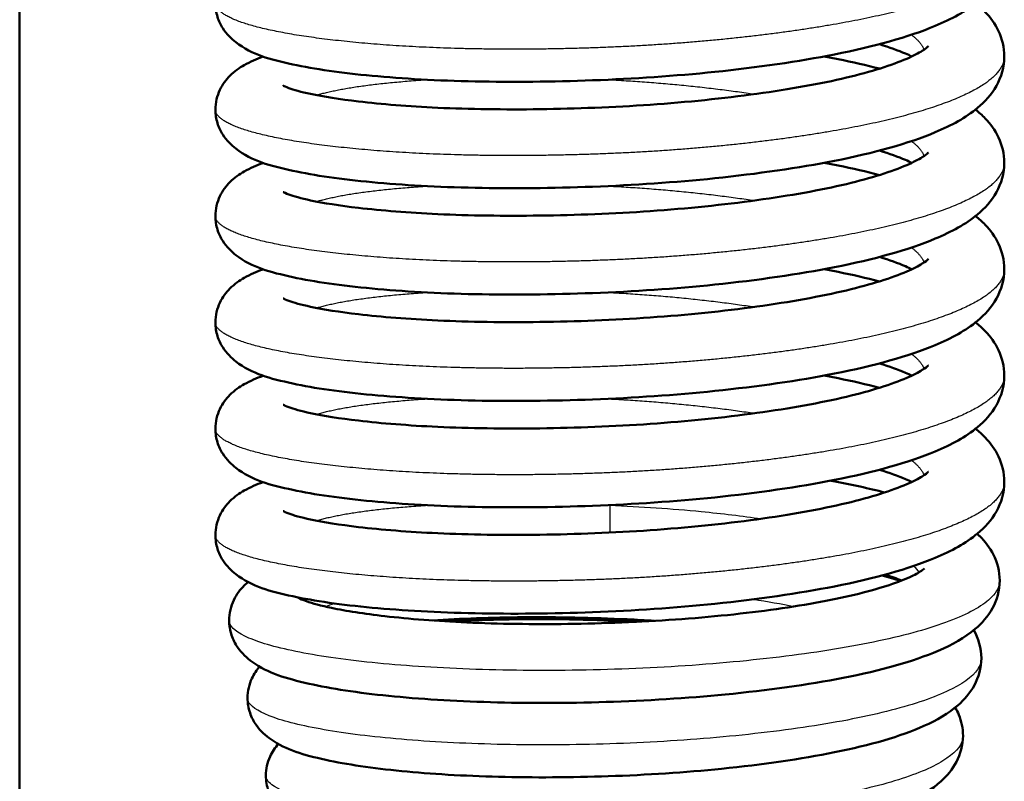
# Model space of a CAD drawing. Header units: millimetres. Extents: x 247 to 1050, y 34 to 1073.
# Tile 16 of 60: x 353 to 369, y 117 to 130. Entities that reach past the tile are written whole.
import ezdxf

# ---------------------------------------------------------------- set-up
doc = ezdxf.new("R2010")
doc.units = ezdxf.units.MM
doc.header["$LTSCALE"] = 0.75
doc.layers.add('Visible', color=7, linetype='Continuous', lineweight=50)
doc.layers.add('Visible Narrow', color=7, linetype='Continuous', lineweight=25)

msp = doc.modelspace()

# ---------------------------------------------------------------- linework, layer by layer
at = {"layer": 'Visible'}
msp.add_line((352.702, 184.167, 38.834), (352.702, 92.819, 38.834), dxfattribs=at)
for points, knots in [([(368.927, 130.793, 38.044), (368.927, 130.62, 38.28), (368.876, 130.448, 38.52), (368.716, 130.162, 39.021), (368.607, 130.044, 39.284), (368.29, 129.78, 39.98), (368.06, 129.657, 40.415), (367.348, 129.359, 41.483), (366.782, 129.202, 42.086), (365.538, 128.957, 42.977), (364.861, 128.859, 43.303), (363.508, 128.719, 43.677), (362.819, 128.672, 43.75), (361.483, 128.622, 43.671), (360.82, 128.616, 43.522), (359.593, 128.641, 43.029), (359.013, 128.674, 42.681), (358.002, 128.769, 41.827), (357.56, 128.832, 41.312), (356.82, 128.992, 40.156), (356.537, 129.065, 39.487), (356.19, 129.331, 38.687), (356.112, 129.405, 38.519), (356.014, 129.561, 38.28), (355.983, 129.624, 38.199), (355.94, 129.763, 38.041), (355.927, 129.84, 37.963), (355.927, 129.917, 37.885)], [0, 0, 0, 0, 0.087865, 0.087865, 0.179598, 0.179598, 0.33037, 0.33037, 0.574954, 0.574954, 0.795255, 0.795255, 0.998149, 0.998149, 1.196805, 1.196805, 1.394859, 1.394859, 1.594779, 1.594779, 1.809425, 1.809425, 1.868319, 1.868319, 1.899951, 1.899951, 1.932814, 1.932814, 1.932814, 1.932814]), ([(368.453, 129.917, 36.15), (368.51, 129.872, 36.272), (368.564, 129.824, 36.393), (368.699, 129.682, 36.718), (368.776, 129.579, 36.92), (368.891, 129.333, 37.323), (368.927, 129.187, 37.525), (368.927, 129.04, 37.725)], [1.7442687, 1.7442687, 1.7442687, 1.7442687, 1.7867174, 1.7867174, 1.8580186, 1.8580186, 1.9324188, 1.9324188, 1.9324188, 1.9324188]), ([(357.045, 128.559, 38.773), (357.045, 128.559, 38.807), (357.046, 128.558, 38.842), (357.056, 128.553, 39.09), (357.089, 128.536, 39.302), (357.216, 128.49, 39.842), (357.34, 128.455, 40.165), (357.706, 128.377, 40.877), (357.976, 128.334, 41.258), (358.664, 128.254, 42.004), (359.109, 128.217, 42.358), (360.111, 128.171, 42.938), (360.687, 128.163, 43.157), (361.869, 128.179, 43.405), (362.492, 128.203, 43.433), (363.7, 128.287, 43.295), (364.301, 128.349, 43.125), (365.393, 128.5, 42.61), (365.901, 128.59, 42.26), (366.735, 128.788, 41.434), (367.081, 128.899, 40.953), (367.427, 129.049, 40.193), (367.514, 129.095, 39.946), (367.627, 129.165, 39.477), (367.658, 129.191, 39.255), (367.674, 129.206, 38.959), (367.676, 129.208, 38.885), (367.676, 129.208, 38.811)], [0.131055, 0.131055, 0.131055, 0.131055, 0.141423, 0.141423, 0.205412, 0.205412, 0.308324, 0.308324, 0.446555, 0.446555, 0.613769, 0.613769, 0.793965, 0.793965, 0.976303, 0.976303, 1.15963, 1.15963, 1.341367, 1.341367, 1.516665, 1.516665, 1.595791, 1.595791, 1.662826, 1.662826, 1.684904, 1.684904, 1.684904, 1.684904]), ([(367.403, 129.04, 35.218), (367.37, 129.056, 35.135), (367.335, 129.072, 35.053), (367.178, 129.139, 34.72), (367.034, 129.191, 34.478), (366.871, 129.242, 34.25)], [0.2563568, 0.2563568, 0.2563568, 0.2563568, 0.2834687, 0.2834687, 0.3685859, 0.3685859, 0.3685859, 0.3685859]), ([(368.927, 129.04, 37.725), (368.927, 128.867, 37.962), (368.876, 128.696, 38.202), (368.716, 128.409, 38.702), (368.607, 128.291, 38.966), (368.29, 128.027, 39.661), (368.06, 127.905, 40.096), (367.348, 127.606, 41.164), (366.782, 127.449, 41.767), (365.538, 127.204, 42.658), (364.861, 127.106, 42.985), (363.508, 126.966, 43.358), (362.819, 126.919, 43.431), (361.483, 126.869, 43.352), (360.82, 126.863, 43.203), (359.593, 126.888, 42.71), (359.013, 126.921, 42.362), (358.002, 127.016, 41.509), (357.56, 127.079, 40.993), (356.82, 127.24, 39.838), (356.537, 127.312, 39.168), (356.19, 127.578, 38.368), (356.112, 127.652, 38.2), (356.014, 127.808, 37.961), (355.983, 127.871, 37.881), (355.94, 128.01, 37.722), (355.927, 128.087, 37.644), (355.927, 128.164, 37.566)], [0, 0, 0, 0, 0.087865, 0.087865, 0.179598, 0.179598, 0.33037, 0.33037, 0.574954, 0.574954, 0.795255, 0.795255, 0.998149, 0.998149, 1.196805, 1.196805, 1.394859, 1.394859, 1.594779, 1.594779, 1.809425, 1.809425, 1.868319, 1.868319, 1.899951, 1.899951, 1.932814, 1.932814, 1.932814, 1.932814]), ([(355.927, 128.164, 37.566), (355.927, 128.279, 37.45), (355.956, 128.393, 37.332), (356.046, 128.583, 37.085), (356.105, 128.66, 36.953), (356.243, 128.798, 36.642), (356.322, 128.852, 36.458), (356.501, 128.954, 36.042), (356.602, 128.997, 35.808), (356.713, 129.037, 35.578)], [0, 0, 0, 0, 0.0488735, 0.0488735, 0.0972828, 0.0972828, 0.1590811, 0.1590811, 0.2365322, 0.2365322, 0.2365322, 0.2365322]), ([(365.958, 129.04, 32.779), (366.037, 129.026, 32.832), (366.114, 129.011, 32.886), (366.429, 128.948, 33.117), (366.657, 128.895, 33.31), (366.87, 128.839, 33.518)], [1.336486, 1.336486, 1.336486, 1.336486, 1.3649481, 1.3649481, 1.4553482, 1.4553482, 1.4553482, 1.4553482]), ([(368.453, 128.164, 35.831), (368.51, 128.119, 35.953), (368.564, 128.071, 36.075), (368.699, 127.929, 36.399), (368.776, 127.826, 36.602), (368.891, 127.58, 37.004), (368.927, 127.434, 37.207), (368.927, 127.288, 37.407)], [1.7442687, 1.7442687, 1.7442687, 1.7442687, 1.7867174, 1.7867174, 1.8580186, 1.8580186, 1.9324188, 1.9324188, 1.9324188, 1.9324188]), ([(357.045, 126.806, 38.454), (357.045, 126.806, 38.489), (357.046, 126.805, 38.523), (357.056, 126.8, 38.771), (357.089, 126.784, 38.983), (357.216, 126.737, 39.523), (357.34, 126.702, 39.846), (357.706, 126.624, 40.558), (357.976, 126.581, 40.939), (358.664, 126.501, 41.685), (359.109, 126.465, 42.039), (360.111, 126.418, 42.619), (360.687, 126.41, 42.838), (361.869, 126.426, 43.086), (362.492, 126.45, 43.115), (363.7, 126.534, 42.976), (364.301, 126.596, 42.806), (365.393, 126.747, 42.291), (365.901, 126.837, 41.941), (366.735, 127.035, 41.115), (367.081, 127.146, 40.634), (367.427, 127.296, 39.875), (367.514, 127.342, 39.627), (367.627, 127.412, 39.159), (367.658, 127.438, 38.936), (367.674, 127.453, 38.64), (367.676, 127.455, 38.567), (367.676, 127.455, 38.493)], [0.131055, 0.131055, 0.131055, 0.131055, 0.141423, 0.141423, 0.205412, 0.205412, 0.308324, 0.308324, 0.446555, 0.446555, 0.613769, 0.613769, 0.793965, 0.793965, 0.976303, 0.976303, 1.15963, 1.15963, 1.341367, 1.341367, 1.516665, 1.516665, 1.595791, 1.595791, 1.662826, 1.662826, 1.684904, 1.684904, 1.684904, 1.684904]), ([(367.403, 127.288, 34.899), (367.37, 127.303, 34.816), (367.335, 127.319, 34.735), (367.178, 127.386, 34.402), (367.034, 127.438, 34.159), (366.871, 127.489, 33.931)], [0.2563568, 0.2563568, 0.2563568, 0.2563568, 0.2834687, 0.2834687, 0.3685859, 0.3685859, 0.3685859, 0.3685859]), ([(368.927, 127.288, 37.407), (368.927, 127.114, 37.643), (368.876, 126.943, 37.883), (368.716, 126.656, 38.383), (368.607, 126.538, 38.647), (368.29, 126.274, 39.342), (368.06, 126.152, 39.778), (367.348, 125.853, 40.845), (366.782, 125.696, 41.449), (365.538, 125.451, 42.339), (364.861, 125.354, 42.666), (363.508, 125.213, 43.039), (362.819, 125.166, 43.112), (361.483, 125.117, 43.033), (360.82, 125.11, 42.884), (359.593, 125.136, 42.392), (359.013, 125.168, 42.043), (358.002, 125.264, 41.19), (357.56, 125.326, 40.675), (356.82, 125.487, 39.519), (356.537, 125.559, 38.849), (356.19, 125.825, 38.049), (356.112, 125.9, 37.881), (356.014, 126.055, 37.642), (355.983, 126.118, 37.562), (355.94, 126.257, 37.404), (355.927, 126.334, 37.325), (355.927, 126.411, 37.247)], [0, 0, 0, 0, 0.087865, 0.087865, 0.179598, 0.179598, 0.33037, 0.33037, 0.574954, 0.574954, 0.795255, 0.795255, 0.998149, 0.998149, 1.196805, 1.196805, 1.394859, 1.394859, 1.594779, 1.594779, 1.809425, 1.809425, 1.868319, 1.868319, 1.899951, 1.899951, 1.932814, 1.932814, 1.932814, 1.932814]), ([(355.927, 126.411, 37.247), (355.927, 126.526, 37.131), (355.956, 126.64, 37.014), (356.046, 126.83, 36.766), (356.105, 126.907, 36.635), (356.243, 127.045, 36.323), (356.322, 127.099, 36.139), (356.501, 127.201, 35.723), (356.602, 127.245, 35.489), (356.713, 127.284, 35.259)], [0, 0, 0, 0, 0.0488735, 0.0488735, 0.0972828, 0.0972828, 0.1590811, 0.1590811, 0.2365322, 0.2365322, 0.2365322, 0.2365322]), ([(365.958, 127.288, 32.461), (366.037, 127.273, 32.513), (366.114, 127.258, 32.567), (366.429, 127.195, 32.798), (366.657, 127.142, 32.992), (366.871, 127.086, 33.2)], [1.336486, 1.336486, 1.336486, 1.336486, 1.3649481, 1.3649481, 1.4554605, 1.4554605, 1.4554605, 1.4554605]), ([(368.453, 126.411, 35.512), (368.51, 126.366, 35.634), (368.564, 126.318, 35.756), (368.699, 126.177, 36.081), (368.776, 126.073, 36.283), (368.891, 125.828, 36.686), (368.927, 125.681, 36.888), (368.927, 125.535, 37.088)], [1.7442687, 1.7442687, 1.7442687, 1.7442687, 1.7867174, 1.7867174, 1.8580186, 1.8580186, 1.9324188, 1.9324188, 1.9324188, 1.9324188]), ([(357.045, 125.053, 38.135), (357.045, 125.053, 38.17), (357.046, 125.053, 38.205), (357.056, 125.047, 38.452), (357.089, 125.031, 38.665), (357.216, 124.984, 39.204), (357.34, 124.949, 39.527), (357.706, 124.871, 40.239), (357.976, 124.828, 40.62), (358.664, 124.748, 41.367), (359.109, 124.712, 41.721), (360.111, 124.666, 42.3), (360.687, 124.657, 42.52), (361.869, 124.673, 42.767), (362.492, 124.697, 42.796), (363.7, 124.781, 42.658), (364.301, 124.843, 42.488), (365.393, 124.994, 41.973), (365.901, 125.085, 41.622), (366.735, 125.283, 40.797), (367.081, 125.393, 40.315), (367.427, 125.543, 39.556), (367.514, 125.589, 39.309), (367.627, 125.659, 38.84), (367.658, 125.685, 38.618), (367.674, 125.7, 38.322), (367.676, 125.703, 38.248), (367.676, 125.703, 38.174)], [0.131055, 0.131055, 0.131055, 0.131055, 0.141423, 0.141423, 0.205412, 0.205412, 0.308324, 0.308324, 0.446555, 0.446555, 0.613769, 0.613769, 0.793965, 0.793965, 0.976303, 0.976303, 1.15963, 1.15963, 1.341367, 1.341367, 1.516665, 1.516665, 1.595791, 1.595791, 1.662826, 1.662826, 1.684904, 1.684904, 1.684904, 1.684904]), ([(367.403, 125.535, 34.581), (367.37, 125.55, 34.498), (367.335, 125.566, 34.416), (367.178, 125.633, 34.083), (367.034, 125.685, 33.841), (366.871, 125.736, 33.613)], [0.2563568, 0.2563568, 0.2563568, 0.2563568, 0.2834687, 0.2834687, 0.3685859, 0.3685859, 0.3685859, 0.3685859]), ([(368.927, 125.535, 37.088), (368.927, 125.362, 37.324), (368.876, 125.19, 37.564), (368.716, 124.903, 38.064), (368.607, 124.785, 38.328), (368.29, 124.521, 39.024), (368.06, 124.399, 39.459), (367.348, 124.1, 40.527), (366.782, 123.943, 41.13), (365.538, 123.698, 42.02), (364.861, 123.601, 42.347), (363.508, 123.461, 42.721), (362.819, 123.414, 42.794), (361.483, 123.364, 42.715), (360.82, 123.357, 42.565), (359.593, 123.383, 42.073), (359.013, 123.416, 41.725), (358.002, 123.511, 40.871), (357.56, 123.573, 40.356), (356.82, 123.734, 39.2), (356.537, 123.806, 38.531), (356.19, 124.073, 37.731), (356.112, 124.147, 37.563), (356.014, 124.303, 37.324), (355.983, 124.365, 37.243), (355.94, 124.504, 37.085), (355.927, 124.581, 37.007), (355.927, 124.658, 36.929)], [0, 0, 0, 0, 0.087865, 0.087865, 0.179598, 0.179598, 0.33037, 0.33037, 0.574954, 0.574954, 0.795255, 0.795255, 0.998149, 0.998149, 1.196805, 1.196805, 1.394859, 1.394859, 1.594779, 1.594779, 1.809425, 1.809425, 1.868319, 1.868319, 1.899951, 1.899951, 1.932814, 1.932814, 1.932814, 1.932814]), ([(355.927, 124.658, 36.929), (355.927, 124.773, 36.813), (355.956, 124.888, 36.695), (356.046, 125.077, 36.448), (356.105, 125.154, 36.316), (356.243, 125.292, 36.005), (356.322, 125.347, 35.821), (356.501, 125.448, 35.404), (356.602, 125.492, 35.17), (356.713, 125.531, 34.94)], [0, 0, 0, 0, 0.0488735, 0.0488735, 0.0972828, 0.0972828, 0.1590811, 0.1590811, 0.2365322, 0.2365322, 0.2365322, 0.2365322]), ([(365.958, 125.535, 32.142), (366.037, 125.52, 32.194), (366.114, 125.505, 32.248), (366.429, 125.442, 32.48), (366.657, 125.389, 32.673), (366.871, 125.333, 32.882)], [1.336486, 1.336486, 1.336486, 1.336486, 1.3649481, 1.3649481, 1.4554605, 1.4554605, 1.4554605, 1.4554605]), ([(368.453, 124.658, 35.193), (368.51, 124.613, 35.315), (368.564, 124.565, 35.437), (368.699, 124.424, 35.762), (368.776, 124.32, 35.964), (368.891, 124.075, 36.367), (368.927, 123.929, 36.569), (368.927, 123.782, 36.769)], [1.7442687, 1.7442687, 1.7442687, 1.7442687, 1.7867174, 1.7867174, 1.8580186, 1.8580186, 1.9324188, 1.9324188, 1.9324188, 1.9324188]), ([(367.403, 123.782, 34.262), (367.37, 123.798, 34.179), (367.335, 123.813, 34.097), (367.178, 123.88, 33.764), (367.034, 123.932, 33.522), (366.871, 123.983, 33.294)], [0.2563568, 0.2563568, 0.2563568, 0.2563568, 0.2834687, 0.2834687, 0.3685859, 0.3685859, 0.3685859, 0.3685859]), ([(357.045, 123.3, 37.817), (357.045, 123.3, 37.851), (357.046, 123.3, 37.886), (357.056, 123.294, 38.134), (357.089, 123.278, 38.346), (357.216, 123.232, 38.886), (357.34, 123.196, 39.209), (357.706, 123.118, 39.921), (357.976, 123.075, 40.302), (358.664, 122.995, 41.048), (359.109, 122.959, 41.402), (360.111, 122.913, 41.982), (360.687, 122.904, 42.201), (361.869, 122.92, 42.448), (362.492, 122.944, 42.477), (363.7, 123.028, 42.339), (364.301, 123.09, 42.169), (365.393, 123.241, 41.654), (365.901, 123.332, 41.304), (366.735, 123.53, 40.478), (367.081, 123.641, 39.997), (367.427, 123.791, 39.237), (367.514, 123.836, 38.99), (367.627, 123.906, 38.521), (367.658, 123.933, 38.299), (367.674, 123.948, 38.003), (367.676, 123.95, 37.929), (367.676, 123.95, 37.855)], [0.131055, 0.131055, 0.131055, 0.131055, 0.141423, 0.141423, 0.205412, 0.205412, 0.308324, 0.308324, 0.446555, 0.446555, 0.613769, 0.613769, 0.793965, 0.793965, 0.976303, 0.976303, 1.15963, 1.15963, 1.341367, 1.341367, 1.516665, 1.516665, 1.595791, 1.595791, 1.662826, 1.662826, 1.684904, 1.684904, 1.684904, 1.684904]), ([(368.927, 123.782, 36.769), (368.927, 123.609, 37.006), (368.876, 123.437, 37.246), (368.716, 123.15, 37.746), (368.607, 123.032, 38.01), (368.29, 122.769, 38.705), (368.06, 122.646, 39.14), (367.348, 122.347, 40.208), (366.782, 122.19, 40.811), (365.538, 121.945, 41.702), (364.861, 121.848, 42.029), (363.508, 121.708, 42.402), (362.819, 121.661, 42.475), (361.483, 121.611, 42.396), (360.82, 121.605, 42.247), (359.593, 121.63, 41.754), (359.013, 121.663, 41.406), (358.002, 121.758, 40.553), (357.56, 121.82, 40.037), (356.82, 121.981, 38.882), (356.537, 122.053, 38.212), (356.19, 122.32, 37.412), (356.112, 122.394, 37.244), (356.014, 122.55, 37.005), (355.983, 122.612, 36.925), (355.94, 122.751, 36.766), (355.927, 122.829, 36.688), (355.927, 122.906, 36.61)], [0, 0, 0, 0, 0.087865, 0.087865, 0.179598, 0.179598, 0.33037, 0.33037, 0.574954, 0.574954, 0.795255, 0.795255, 0.998149, 0.998149, 1.196805, 1.196805, 1.394859, 1.394859, 1.594779, 1.594779, 1.809425, 1.809425, 1.868319, 1.868319, 1.899951, 1.899951, 1.932814, 1.932814, 1.932814, 1.932814]), ([(355.927, 122.906, 36.61), (355.927, 123.02, 36.494), (355.956, 123.135, 36.376), (356.046, 123.324, 36.129), (356.105, 123.402, 35.997), (356.243, 123.54, 35.686), (356.322, 123.594, 35.502), (356.501, 123.695, 35.086), (356.602, 123.739, 34.851), (356.713, 123.778, 34.622)], [0, 0, 0, 0, 0.0488735, 0.0488735, 0.0972828, 0.0972828, 0.1590811, 0.1590811, 0.2365322, 0.2365322, 0.2365322, 0.2365322]), ([(365.958, 123.782, 31.823), (366.037, 123.767, 31.876), (366.114, 123.753, 31.93), (366.429, 123.689, 32.161), (366.657, 123.637, 32.355), (366.871, 123.581, 32.563)], [1.336486, 1.336486, 1.336486, 1.336486, 1.3649481, 1.3649481, 1.4554605, 1.4554605, 1.4554605, 1.4554605]), ([(368.453, 122.906, 34.875), (368.51, 122.861, 34.997), (368.564, 122.812, 35.119), (368.699, 122.671, 35.443), (368.776, 122.568, 35.646), (368.891, 122.322, 36.048), (368.927, 122.176, 36.251), (368.927, 122.029, 36.451)], [1.7442687, 1.7442687, 1.7442687, 1.7442687, 1.7867174, 1.7867174, 1.8580186, 1.8580186, 1.9324188, 1.9324188, 1.9324188, 1.9324188]), ([(357.045, 121.547, 37.498), (357.045, 121.547, 37.533), (357.046, 121.547, 37.567), (357.056, 121.542, 37.815), (357.089, 121.525, 38.027), (357.216, 121.479, 38.567), (357.34, 121.443, 38.89), (357.706, 121.365, 39.602), (357.976, 121.322, 39.983), (358.664, 121.242, 40.729), (359.109, 121.206, 41.083), (360.111, 121.16, 41.663), (360.687, 121.151, 41.882), (361.869, 121.167, 42.13), (362.492, 121.191, 42.159), (363.7, 121.276, 42.02), (364.301, 121.337, 41.85), (365.393, 121.488, 41.335), (365.901, 121.579, 40.985), (366.735, 121.777, 40.159), (367.081, 121.888, 39.678), (367.427, 122.038, 38.919), (367.514, 122.083, 38.671), (367.627, 122.154, 38.202), (367.658, 122.18, 37.98), (367.674, 122.195, 37.684), (367.676, 122.197, 37.61), (367.676, 122.197, 37.537)], [0.131055, 0.131055, 0.131055, 0.131055, 0.141423, 0.141423, 0.205412, 0.205412, 0.308324, 0.308324, 0.446555, 0.446555, 0.613769, 0.613769, 0.793965, 0.793965, 0.976303, 0.976303, 1.15963, 1.15963, 1.341367, 1.341367, 1.516665, 1.516665, 1.595791, 1.595791, 1.662826, 1.662826, 1.684904, 1.684904, 1.684904, 1.684904]), ([(367.403, 122.029, 33.943), (367.37, 122.045, 33.86), (367.335, 122.061, 33.779), (367.178, 122.127, 33.445), (367.034, 122.179, 33.203), (366.871, 122.23, 32.975)], [0.2563568, 0.2563568, 0.2563568, 0.2563568, 0.2834687, 0.2834687, 0.3685859, 0.3685859, 0.3685859, 0.3685859]), ([(368.927, 122.029, 36.451), (368.927, 121.856, 36.687), (368.876, 121.684, 36.927), (368.716, 121.397, 37.427), (368.607, 121.28, 37.691), (368.29, 121.016, 38.386), (368.06, 120.893, 38.821), (367.348, 120.594, 39.889), (366.782, 120.437, 40.493), (365.538, 120.192, 41.383), (364.861, 120.095, 41.71), (363.508, 119.955, 42.083), (362.819, 119.908, 42.156), (361.483, 119.858, 42.077), (360.82, 119.852, 41.928), (359.593, 119.877, 41.436), (359.013, 119.91, 41.087), (358.002, 120.005, 40.234), (357.56, 120.067, 39.719), (356.82, 120.228, 38.563), (356.537, 120.301, 37.893), (356.19, 120.567, 37.093), (356.112, 120.641, 36.925), (356.014, 120.797, 36.686), (355.983, 120.86, 36.606), (355.94, 120.998, 36.448), (355.927, 121.076, 36.369), (355.927, 121.153, 36.291)], [0, 0, 0, 0, 0.087865, 0.087865, 0.179598, 0.179598, 0.33037, 0.33037, 0.574954, 0.574954, 0.795255, 0.795255, 0.998149, 0.998149, 1.196805, 1.196805, 1.394859, 1.394859, 1.594779, 1.594779, 1.809425, 1.809425, 1.868319, 1.868319, 1.899951, 1.899951, 1.932814, 1.932814, 1.932814, 1.932814]), ([(355.927, 121.153, 36.291), (355.927, 121.267, 36.175), (355.956, 121.382, 36.058), (356.046, 121.572, 35.81), (356.105, 121.649, 35.679), (356.243, 121.787, 35.367), (356.322, 121.841, 35.183), (356.501, 121.943, 34.767), (356.602, 121.986, 34.533), (356.713, 122.026, 34.303)], [0, 0, 0, 0, 0.0488735, 0.0488735, 0.0972828, 0.0972828, 0.1590811, 0.1590811, 0.2365322, 0.2365322, 0.2365322, 0.2365322]), ([(366.067, 122.05, 31.631), (366.081, 122.047, 31.641), (366.095, 122.044, 31.652), (366.413, 121.985, 31.885), (366.697, 121.923, 32.137), (366.957, 121.855, 32.411)], [0.3889585, 0.3889585, 0.3889585, 0.3889585, 0.3942885, 0.3942885, 0.5086202, 0.5086202, 0.5086202, 0.5086202]), ([(368.48, 121.174, 34.797), (368.495, 121.161, 34.831), (368.509, 121.147, 34.865), (368.61, 121.049, 35.102), (368.689, 120.949, 35.305), (368.812, 120.704, 35.706), (368.852, 120.555, 35.907), (368.852, 120.405, 36.105)], [0.8005601, 0.8005601, 0.8005601, 0.8005601, 0.8123102, 0.8123102, 0.8834453, 0.8834453, 0.9580201, 0.9580201, 0.9580201, 0.9580201]), ([(357.288, 120.122, 37.278), (357.288, 120.122, 37.351), (357.292, 120.12, 37.424), (357.316, 120.107, 37.727), (357.362, 120.085, 37.956), (357.526, 120.029, 38.505), (357.669, 119.99, 38.821), (358.079, 119.903, 39.521), (358.38, 119.856, 39.894), (359.118, 119.772, 40.593), (359.579, 119.736, 40.909), (360.592, 119.69, 41.401), (361.161, 119.682, 41.572), (362.321, 119.697, 41.731), (362.927, 119.721, 41.717), (364.089, 119.803, 41.5), (364.659, 119.862, 41.294), (365.682, 120.006, 40.72), (366.149, 120.093, 40.346), (366.901, 120.279, 39.487), (367.205, 120.383, 38.995), (367.477, 120.511, 38.236), (367.539, 120.548, 37.997), (367.601, 120.592, 37.579), (367.614, 120.605, 37.402), (367.614, 120.605, 37.224)], [0.128452, 0.128452, 0.128452, 0.128452, 0.150312, 0.150312, 0.219778, 0.219778, 0.323049, 0.323049, 0.464682, 0.464682, 0.628841, 0.628841, 0.802774, 0.802774, 0.980138, 0.980138, 1.158142, 1.158142, 1.334552, 1.334552, 1.505049, 1.505049, 1.579292, 1.579292, 1.632426, 1.632426, 1.632426, 1.632426]), ([(368.852, 120.405, 36.105), (368.852, 120.242, 36.322), (368.805, 120.08, 36.542), (368.657, 119.81, 37.001), (368.557, 119.7, 37.244), (368.273, 119.459, 37.88), (368.072, 119.348, 38.277), (367.425, 119.069, 39.316), (366.894, 118.923, 39.93), (365.695, 118.688, 40.863), (365.027, 118.595, 41.214), (363.698, 118.466, 41.627), (363.026, 118.424, 41.719), (361.719, 118.383, 41.682), (361.068, 118.382, 41.557), (359.859, 118.417, 41.113), (359.285, 118.453, 40.79), (358.276, 118.555, 39.99), (357.832, 118.623, 39.502), (357.088, 118.792, 38.404), (356.798, 118.874, 37.771), (356.448, 119.125, 36.977), (356.363, 119.202, 36.791), (356.253, 119.365, 36.525), (356.218, 119.432, 36.435), (356.169, 119.581, 36.259), (356.154, 119.664, 36.171), (356.154, 119.748, 36.085)], [0, 0, 0, 0, 0.081349, 0.081349, 0.165854, 0.165854, 0.302386, 0.302386, 0.542499, 0.542499, 0.763389, 0.763389, 0.961813, 0.961813, 1.15562, 1.15562, 1.348352, 1.348352, 1.543068, 1.543068, 1.749388, 1.749388, 1.814112, 1.814112, 1.848808, 1.848808, 1.884945, 1.884945, 1.884945, 1.884945]), ([(356.154, 119.748, 36.085), (356.154, 119.866, 35.962), (356.184, 119.984, 35.838), (356.277, 120.18, 35.578), (356.339, 120.259, 35.439), (356.423, 120.343, 35.249), (356.444, 120.362, 35.202), (356.466, 120.38, 35.154)], [0, 0, 0, 0, 0.0509538, 0.0509538, 0.1016057, 0.1016057, 0.1181374, 0.1181374, 0.1181374, 0.1181374]), ([(363.162, 119.74, 30.577), (363.013, 119.75, 30.555), (362.863, 119.758, 30.539), (362.142, 119.793, 30.497), (361.557, 119.804, 30.555), (360.477, 119.796, 30.842), (359.967, 119.777, 31.064), (359.508, 119.746, 31.354)], [0.7567996, 0.7567996, 0.7567996, 0.7567996, 0.80192, 0.80192, 0.9738236, 0.9738236, 1.1368711, 1.1368711, 1.1368711, 1.1368711]), ([(359.778, 119.729, 31.264), (360.094, 119.747, 31.093), (360.426, 119.759, 30.951), (361.341, 119.774, 30.663), (361.954, 119.766, 30.575), (362.66, 119.735, 30.589), (362.763, 119.73, 30.594), (362.867, 119.724, 30.602)], [0.6046608, 0.6046608, 0.6046608, 0.6046608, 0.7117487, 0.7117487, 0.8925416, 0.8925416, 0.9236174, 0.9236174, 0.9236174, 0.9236174]), ([(368.549, 119.126, 35.875), (368.549, 118.967, 36.077), (368.504, 118.81, 36.283), (368.363, 118.547, 36.711), (368.268, 118.44, 36.937), (368.003, 118.209, 37.523), (367.817, 118.104, 37.886), (367.215, 117.834, 38.861), (366.718, 117.693, 39.447), (365.582, 117.463, 40.349), (364.941, 117.37, 40.693), (363.67, 117.243, 41.095), (363.031, 117.201, 41.186), (361.79, 117.159, 41.157), (361.171, 117.156, 41.041), (360.022, 117.185, 40.625), (359.476, 117.218, 40.322), (358.515, 117.312, 39.567), (358.091, 117.374, 39.106), (357.378, 117.531, 38.067), (357.101, 117.608, 37.467), (356.757, 117.846, 36.711), (356.672, 117.92, 36.531), (356.558, 118.083, 36.275), (356.523, 118.15, 36.189), (356.472, 118.3, 36.02), (356.457, 118.385, 35.937), (356.457, 118.469, 35.853)], [0, 0, 0, 0, 0.07715, 0.07715, 0.156474, 0.156474, 0.282113, 0.282113, 0.50954, 0.50954, 0.722549, 0.722549, 0.911319, 0.911319, 1.095208, 1.095208, 1.278018, 1.278018, 1.462786, 1.462786, 1.658892, 1.658892, 1.721838, 1.721838, 1.755827, 1.755827, 1.791377, 1.791377, 1.791377, 1.791377]), ([(356.457, 118.469, 35.853), (356.457, 118.583, 35.741), (356.485, 118.697, 35.627), (356.564, 118.867, 35.414), (356.608, 118.931, 35.316), (356.655, 118.985, 35.214)], [0, 0, 0, 0, 0.04795185, 0.04795185, 0.08512085, 0.08512085, 0.08512085, 0.08512085]), ([(368.119, 118.312, 35.01), (368.141, 118.275, 35.071), (368.161, 118.235, 35.132), (368.221, 118.088, 35.345), (368.247, 117.967, 35.494), (368.247, 117.847, 35.642)], [1.66491572, 1.66491572, 1.66491572, 1.66491572, 1.68745491, 1.68745491, 1.74461866, 1.74461866, 1.74461866, 1.74461866]), ([(368.247, 117.847, 35.642), (368.247, 117.695, 35.828), (368.205, 117.544, 36.018), (368.073, 117.29, 36.414), (367.983, 117.186, 36.623), (367.736, 116.962, 37.162), (367.563, 116.861, 37.495), (367.008, 116.602, 38.401), (366.551, 116.467, 38.952), (365.488, 116.241, 39.822), (364.874, 116.149, 40.162), (363.663, 116.022, 40.558), (363.057, 115.98, 40.651), (361.88, 115.935, 40.634), (361.293, 115.93, 40.529), (360.201, 115.953, 40.145), (359.681, 115.982, 39.862), (358.766, 116.067, 39.155), (358.36, 116.124, 38.722), (357.677, 116.269, 37.744), (357.411, 116.339, 37.178), (357.073, 116.562, 36.458), (356.985, 116.634, 36.281), (356.867, 116.796, 36.031), (356.83, 116.863, 35.946), (356.775, 117.016, 35.781), (356.759, 117.103, 35.7), (356.759, 117.19, 35.619)], [0, 0, 0, 0, 0.072158, 0.072158, 0.146569, 0.146569, 0.262174, 0.262174, 0.474764, 0.474764, 0.67984, 0.67984, 0.859029, 0.859029, 1.033324, 1.033324, 1.206406, 1.206406, 1.381224, 1.381224, 1.566799, 1.566799, 1.628999, 1.628999, 1.662838, 1.662838, 1.698453, 1.698453, 1.698453, 1.698453]), ([(356.759, 117.19, 35.619), (356.759, 117.3, 35.518), (356.785, 117.41, 35.415), (356.865, 117.584, 35.212), (356.914, 117.654, 35.11), (356.966, 117.712, 35.004)], [0, 0, 0, 0, 0.04467091, 0.04467091, 0.08393316, 0.08393316, 0.08393316, 0.08393316])]:
    msp.add_open_spline(points, degree=3, knots=knots, dxfattribs=at)
for points in [[(366.916, 120.489, 32.575), (367.02, 120.459, 32.693), (367.119, 120.428, 32.816), (367.214, 120.396, 32.941)], [(367.238, 120.405, 33.367), (367.157, 120.437, 33.196), (367.065, 120.47, 33.03), (366.964, 120.502, 32.871)], [(368.425, 119.588, 35.224), (368.5, 119.453, 35.446), (368.549, 119.291, 35.663), (368.549, 119.126, 35.875)]]:
    msp.add_open_spline(points, degree=3, dxfattribs=at)
at = {"layer": 'Visible Narrow', "extrusion": (1, 0, 0)}
for start, end in [(100.0596, 100.3047), (100.3047, 150.6497)]:
    msp.add_arc((121.761, 30.456, 362.427), 0.65, start, end, dxfattribs=at)
at = {"layer": 'Visible Narrow'}
for points, weights, knots in [([(368.927, 130.793, 38.044), (368.927, 130.564, 39.049), (368.609, 130.346, 40.004), (367.957, 129.899, 41.965), (366.248, 129.59, 43.17), (364.539, 129.28, 44.376), (362.427, 129.192, 44.36), (360.316, 129.105, 44.344), (358.607, 129.239, 43.106), (356.898, 129.374, 41.869), (356.246, 129.645, 39.877), (355.927, 129.778, 38.906), (355.927, 129.917, 37.885)], [0.975528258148, 0.975528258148, 1, 0.951056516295, 1, 0.951056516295, 1, 0.951056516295, 1, 0.951056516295, 1, 0.975528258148, 0.975528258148], [0.69736842, 0.69736842, 0.69736842, 0.7, 0.7, 0.70526316, 0.70526316, 0.71052632, 0.71052632, 0.71578947, 0.71578947, 0.72105263, 0.72105263, 0.72368421, 0.72368421, 0.72368421]), ([(368.927, 129.04, 37.725), (368.927, 128.811, 38.73), (368.609, 128.594, 39.686), (367.957, 128.147, 41.646), (366.248, 127.837, 42.851), (364.539, 127.527, 44.057), (362.427, 127.44, 44.041), (360.316, 127.352, 44.025), (358.607, 127.486, 42.788), (356.898, 127.621, 41.55), (356.246, 127.892, 39.558), (355.927, 128.025, 38.587), (355.927, 128.164, 37.566)], [0.975528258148, 0.975528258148, 1, 0.951056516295, 1, 0.951056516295, 1, 0.951056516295, 1, 0.951056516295, 1, 0.975528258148, 0.975528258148], [0.75, 0.75, 0.75, 0.75263158, 0.75263158, 0.75789474, 0.75789474, 0.76315789, 0.76315789, 0.76842105, 0.76842105, 0.77368421, 0.77368421, 0.77631579, 0.77631579, 0.77631579]), ([(357.593, 128.402, 35.663), (358.149, 128.573, 34.267), (359.371, 128.654, 33.379), (359.393, 128.655, 33.363), (359.415, 128.656, 33.348)], [0.991074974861, 0.956022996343, 1, 0.999178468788, 0.998384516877], [0.779481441, 0.779481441, 0.779481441, 0.784210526, 0.784210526, 0.78429887, 0.78429887, 0.78429887]), ([(362.4, 128.657, 32.371), (362.414, 128.657, 32.37), (362.427, 128.656, 32.37), (363.689, 128.591, 32.358), (364.811, 128.419, 32.915)], [0.999183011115, 0.999588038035, 1, 0.962986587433, 0.981955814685], [0.789429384, 0.789429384, 0.789429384, 0.789473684, 0.789473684, 0.793453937, 0.793453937, 0.793453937]), ([(368.927, 127.288, 37.407), (368.927, 127.059, 38.411), (368.609, 126.841, 39.367), (367.957, 126.394, 41.327), (366.248, 126.084, 42.533), (364.539, 125.774, 43.738), (362.427, 125.687, 43.722), (360.316, 125.599, 43.706), (358.607, 125.733, 42.469), (356.898, 125.868, 41.232), (356.246, 126.14, 39.24), (355.927, 126.272, 38.268), (355.927, 126.411, 37.247)], [0.975528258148, 0.975528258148, 1, 0.951056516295, 1, 0.951056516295, 1, 0.951056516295, 1, 0.951056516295, 1, 0.975528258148, 0.975528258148], [0.80263158, 0.80263158, 0.80263158, 0.80526316, 0.80526316, 0.81052632, 0.81052632, 0.81578947, 0.81578947, 0.82105263, 0.82105263, 0.82631579, 0.82631579, 0.82894737, 0.82894737, 0.82894737]), ([(357.593, 126.649, 35.344), (358.149, 126.82, 33.948), (359.371, 126.901, 33.061), (359.393, 126.902, 33.045), (359.415, 126.904, 33.029)], [0.991074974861, 0.956022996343, 1, 0.999178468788, 0.998384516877], [0.83211302, 0.83211302, 0.83211302, 0.836842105, 0.836842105, 0.836930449, 0.836930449, 0.836930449]), ([(362.4, 126.905, 32.052), (362.414, 126.904, 32.052), (362.427, 126.903, 32.052), (363.689, 126.838, 32.04), (364.811, 126.666, 32.596)], [0.999183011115, 0.999588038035, 1, 0.962986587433, 0.981955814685], [0.842060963, 0.842060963, 0.842060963, 0.842105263, 0.842105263, 0.846085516, 0.846085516, 0.846085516]), ([(368.927, 125.535, 37.088), (368.927, 125.306, 38.093), (368.609, 125.088, 39.048), (367.957, 124.641, 41.009), (366.248, 124.331, 42.214), (364.539, 124.021, 43.419), (362.427, 123.934, 43.404), (360.316, 123.846, 43.388), (358.607, 123.981, 42.15), (356.898, 124.115, 40.913), (356.246, 124.387, 38.921), (355.927, 124.519, 37.95), (355.927, 124.658, 36.929)], [0.975528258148, 0.975528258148, 1, 0.951056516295, 1, 0.951056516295, 1, 0.951056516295, 1, 0.951056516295, 1, 0.975528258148, 0.975528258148], [0.85526316, 0.85526316, 0.85526316, 0.85789474, 0.85789474, 0.86315789, 0.86315789, 0.86842105, 0.86842105, 0.87368421, 0.87368421, 0.87894737, 0.87894737, 0.88157895, 0.88157895, 0.88157895]), ([(357.593, 124.896, 35.025), (358.149, 125.068, 33.629), (359.371, 125.148, 32.742), (359.393, 125.149, 32.726), (359.415, 125.151, 32.71)], [0.991074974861, 0.956022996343, 1, 0.999178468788, 0.998384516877], [0.884744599, 0.884744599, 0.884744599, 0.889473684, 0.889473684, 0.889562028, 0.889562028, 0.889562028]), ([(362.4, 125.152, 31.733), (362.414, 125.151, 31.733), (362.427, 125.15, 31.733), (363.689, 125.085, 31.721), (364.811, 124.913, 32.278)], [0.999183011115, 0.999588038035, 1, 0.962986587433, 0.981955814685], [0.894692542, 0.894692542, 0.894692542, 0.894736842, 0.894736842, 0.898717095, 0.898717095, 0.898717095]), ([(368.927, 123.782, 36.769), (368.927, 123.553, 37.774), (368.609, 123.335, 38.73), (367.957, 122.888, 40.69), (366.248, 122.578, 41.895), (364.539, 122.269, 43.101), (362.427, 122.181, 43.085), (360.316, 122.093, 43.069), (358.607, 122.228, 41.832), (356.898, 122.362, 40.594), (356.246, 122.634, 38.602), (355.927, 122.766, 37.631), (355.927, 122.906, 36.61)], [0.975528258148, 0.975528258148, 1, 0.951056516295, 1, 0.951056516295, 1, 0.951056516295, 1, 0.951056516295, 1, 0.975528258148, 0.975528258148], [0.90789474, 0.90789474, 0.90789474, 0.91052632, 0.91052632, 0.91578947, 0.91578947, 0.92105263, 0.92105263, 0.92631579, 0.92631579, 0.93157895, 0.93157895, 0.93421053, 0.93421053, 0.93421053]), ([(357.593, 123.143, 34.707), (358.149, 123.315, 33.311), (359.371, 123.395, 32.423), (359.393, 123.397, 32.407), (359.415, 123.398, 32.392)], [0.991074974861, 0.956022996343, 1, 0.999178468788, 0.998384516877], [0.937376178, 0.937376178, 0.937376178, 0.942105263, 0.942105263, 0.942193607, 0.942193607, 0.942193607]), ([(362.399, 123.399, 31.415), (362.413, 123.398, 31.414), (362.427, 123.397, 31.414), (363.689, 123.332, 31.402), (364.811, 123.161, 31.959)], [0.999149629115, 0.99957105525, 1, 0.962986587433, 0.981955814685], [0.947322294, 0.947322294, 0.947322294, 0.947368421, 0.947368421, 0.951348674, 0.951348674, 0.951348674]), ([(368.927, 122.029, 36.451), (368.927, 121.8, 37.455), (368.609, 121.582, 38.411), (367.957, 121.135, 40.371), (366.248, 120.825, 41.577), (364.539, 120.516, 42.782), (362.427, 120.428, 42.766), (360.316, 120.34, 42.75), (358.607, 120.475, 41.513), (356.898, 120.609, 40.276), (356.246, 120.881, 38.283), (355.927, 121.013, 37.312), (355.927, 121.153, 36.291)], [0.975528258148, 0.975528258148, 1, 0.951056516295, 1, 0.951056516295, 1, 0.951056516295, 1, 0.951056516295, 1, 0.975528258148, 0.975528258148], [0.96052632, 0.96052632, 0.96052632, 0.96315789, 0.96315789, 0.96842105, 0.96842105, 0.97368421, 0.97368421, 0.97894737, 0.97894737, 0.98421053, 0.98421053, 0.98684211, 0.98684211, 0.98684211]), ([(357.593, 121.39, 34.388), (358.149, 121.562, 32.992), (359.371, 121.642, 32.104), (359.393, 121.644, 32.089), (359.415, 121.645, 32.073)], [0.991074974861, 0.956022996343, 1, 0.999178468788, 0.998384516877], [0.990007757, 0.990007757, 0.990007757, 0.994736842, 0.994736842, 0.994825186, 0.994825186, 0.994825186])]:
    msp.add_rational_spline(points, weights, degree=2, knots=knots, dxfattribs=at)
at = {"layer": 'Visible Narrow', "extrusion": (-3.8835e-12, 0.972461, 0.233067)}
msp.add_rational_spline([(367.397, 129.397, 36.236), (367.556, 129.277, 36.737), (367.605, 129.152, 37.258)], [0.997592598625, 0.982309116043, 0.977612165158], degree=2, dxfattribs=at)
at = {"layer": 'Visible Narrow', "extrusion": (-3.9362e-12, 0.972461, 0.233067)}
msp.add_rational_spline([(367.397, 127.645, 35.917), (367.556, 127.525, 36.418), (367.605, 127.4, 36.94)], [0.997592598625, 0.982309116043, 0.977612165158], degree=2, dxfattribs=at)
at = {"layer": 'Visible Narrow', "extrusion": (1.20953e-11, 0.972461, 0.233067)}
msp.add_rational_spline([(367.397, 125.892, 35.598), (367.556, 125.772, 36.099), (367.605, 125.647, 36.621)], [0.997592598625, 0.982309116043, 0.977612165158], degree=2, dxfattribs=at)
at = {"layer": 'Visible Narrow', "extrusion": (-3.9218e-12, 0.972461, 0.233067)}
msp.add_rational_spline([(367.397, 124.139, 35.28), (367.556, 124.019, 35.78), (367.605, 123.894, 36.302)], [0.997592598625, 0.982309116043, 0.977612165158], degree=2, dxfattribs=at)
at = {"layer": 'Visible Narrow', "extrusion": (-3.9103e-12, 0.972461, 0.233067)}
msp.add_rational_spline([(367.397, 122.386, 34.961), (367.556, 122.266, 35.462), (367.605, 122.141, 35.983)], [0.997592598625, 0.982309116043, 0.977612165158], degree=2, dxfattribs=at)
at = {"layer": 'Visible Narrow', "extrusion": (0.052642, 0.985422, 0.16178)}
msp.add_rational_spline([(362.399, 121.646, 31.096), (362.413, 121.645, 31.096), (362.427, 121.645, 31.095)], [0.999149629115, 0.99957105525, 1], degree=2, dxfattribs=at)
at = {"layer": 'Visible Narrow'}
for points, knots in [([(362.427, 121.645, 31.095), (362.938, 121.624, 31.097), (363.447, 121.589, 31.172), (363.933, 121.542, 31.318), (364.277, 121.509, 31.422), (364.609, 121.469, 31.561), (364.922, 121.423, 31.731)], [0, 0, 0, 0, 0.0078125, 0.0078125, 0.0078125, 0.013341, 0.013341, 0.013341, 0.013341]), ([(368.852, 120.405, 36.105), (368.852, 120.313, 36.533), (368.807, 120.221, 36.96), (368.719, 120.131, 37.378), (368.592, 120.001, 37.981), (368.373, 119.874, 38.564), (368.072, 119.755, 39.104), (367.772, 119.636, 39.643), (367.39, 119.526, 40.138), (366.943, 119.427, 40.568), (366.497, 119.328, 40.997), (365.985, 119.242, 41.36), (365.431, 119.17, 41.643), (364.877, 119.098, 41.925), (364.281, 119.04, 42.126), (363.668, 118.999, 42.238), (363.055, 118.958, 42.35), (362.425, 118.934, 42.372), (361.806, 118.926, 42.303), (361.186, 118.917, 42.235), (360.577, 118.926, 42.076), (360.005, 118.949, 41.834), (359.433, 118.972, 41.593), (358.897, 119.011, 41.267), (358.421, 119.062, 40.873), (357.945, 119.113, 40.479), (357.528, 119.176, 40.016), (357.188, 119.249, 39.503), (356.848, 119.321, 38.991), (356.586, 119.403, 38.43), (356.411, 119.489, 37.844), (356.241, 119.572, 37.273), (356.154, 119.66, 36.678), (356.154, 119.748, 36.085)], [0.04146327, 0.04146327, 0.04146327, 0.04146327, 0.046875, 0.046875, 0.046875, 0.0546875, 0.0546875, 0.0546875, 0.0625, 0.0625, 0.0625, 0.0703125, 0.0703125, 0.0703125, 0.078125, 0.078125, 0.078125, 0.0859375, 0.0859375, 0.0859375, 0.09375, 0.09375, 0.09375, 0.1015625, 0.1015625, 0.1015625, 0.109375, 0.109375, 0.109375, 0.1171875, 0.1171875, 0.1171875, 0.12479777, 0.12479777, 0.12479777, 0.12479777]), ([(368.549, 119.126, 35.875), (368.549, 119.08, 36.086), (368.538, 119.034, 36.297), (368.515, 118.988, 36.507), (368.452, 118.862, 37.091), (368.3, 118.737, 37.665), (368.066, 118.618, 38.204), (367.832, 118.499, 38.743), (367.517, 118.387, 39.248), (367.134, 118.285, 39.696), (366.751, 118.183, 40.144), (366.301, 118.091, 40.535), (365.802, 118.012, 40.854), (365.304, 117.934, 41.172), (364.757, 117.869, 41.418), (364.187, 117.818, 41.58), (363.616, 117.768, 41.741), (363.021, 117.733, 41.82), (362.427, 117.714, 41.811), (361.834, 117.695, 41.803), (361.242, 117.692, 41.708), (360.676, 117.703, 41.531), (360.111, 117.715, 41.354), (359.573, 117.741, 41.094), (359.084, 117.781, 40.764), (358.596, 117.82, 40.434), (358.157, 117.873, 40.032), (357.787, 117.935, 39.577), (357.416, 117.997, 39.122), (357.115, 118.069, 38.614), (356.894, 118.146, 38.074), (356.673, 118.224, 37.534), (356.534, 118.307, 36.963), (356.481, 118.391, 36.385), (356.465, 118.417, 36.208), (356.457, 118.443, 36.031), (356.457, 118.469, 35.853)], [0.20812838, 0.20812838, 0.20812838, 0.20812838, 0.2109375, 0.2109375, 0.2109375, 0.21875, 0.21875, 0.21875, 0.2265625, 0.2265625, 0.2265625, 0.234375, 0.234375, 0.234375, 0.2421875, 0.2421875, 0.2421875, 0.25, 0.25, 0.25, 0.2578125, 0.2578125, 0.2578125, 0.265625, 0.265625, 0.265625, 0.2734375, 0.2734375, 0.2734375, 0.28125, 0.28125, 0.28125, 0.2890625, 0.2890625, 0.2890625, 0.29144814, 0.29144814, 0.29144814, 0.29144814]), ([(368.247, 117.847, 35.642), (368.247, 117.843, 35.657), (368.247, 117.84, 35.673), (368.247, 117.837, 35.688), (368.242, 117.714, 36.247), (368.153, 117.593, 36.804), (367.983, 117.475, 37.335), (367.813, 117.358, 37.867), (367.562, 117.245, 38.373), (367.243, 117.141, 38.832), (366.923, 117.037, 39.291), (366.534, 116.942, 39.702), (366.092, 116.858, 40.049), (365.651, 116.774, 40.396), (365.157, 116.702, 40.678), (364.633, 116.644, 40.883), (364.108, 116.587, 41.088), (363.553, 116.543, 41.216), (362.991, 116.514, 41.262), (362.429, 116.484, 41.309), (361.86, 116.47, 41.273), (361.309, 116.471, 41.156), (360.758, 116.471, 41.04), (360.224, 116.486, 40.844), (359.731, 116.515, 40.575), (359.238, 116.543, 40.307), (358.786, 116.584, 39.967), (358.393, 116.635, 39.571), (358, 116.687, 39.174), (357.667, 116.749, 38.721), (357.408, 116.817, 38.23), (357.149, 116.886, 37.739), (356.963, 116.961, 37.212), (356.859, 117.039, 36.669), (356.793, 117.089, 36.323), (356.759, 117.14, 35.971), (356.759, 117.19, 35.619)], [0.37478199, 0.37478199, 0.37478199, 0.37478199, 0.375, 0.375, 0.375, 0.3828125, 0.3828125, 0.3828125, 0.390625, 0.390625, 0.390625, 0.3984375, 0.3984375, 0.3984375, 0.40625, 0.40625, 0.40625, 0.4140625, 0.4140625, 0.4140625, 0.421875, 0.421875, 0.421875, 0.4296875, 0.4296875, 0.4296875, 0.4375, 0.4375, 0.4375, 0.4453125, 0.4453125, 0.4453125, 0.453125, 0.453125, 0.453125, 0.45811164, 0.45811164, 0.45811164, 0.45811164])]:
    msp.add_open_spline(points, degree=3, knots=knots, dxfattribs=at)
for points in [[(367.433, 120.645, 35.035), (367.469, 120.609, 35.195), (367.497, 120.573, 35.357), (367.517, 120.537, 35.52)], [(364.789, 120.095, 31.766), (365.027, 120.059, 31.897), (365.253, 120.02, 32.047), (365.465, 119.978, 32.215)], [(357.739, 119.976, 34.44), (357.785, 119.993, 34.312), (357.836, 120.01, 34.186), (357.892, 120.027, 34.063)]]:
    msp.add_open_spline(points, degree=3, dxfattribs=at)

doc.saveas('drawing.dxf')
